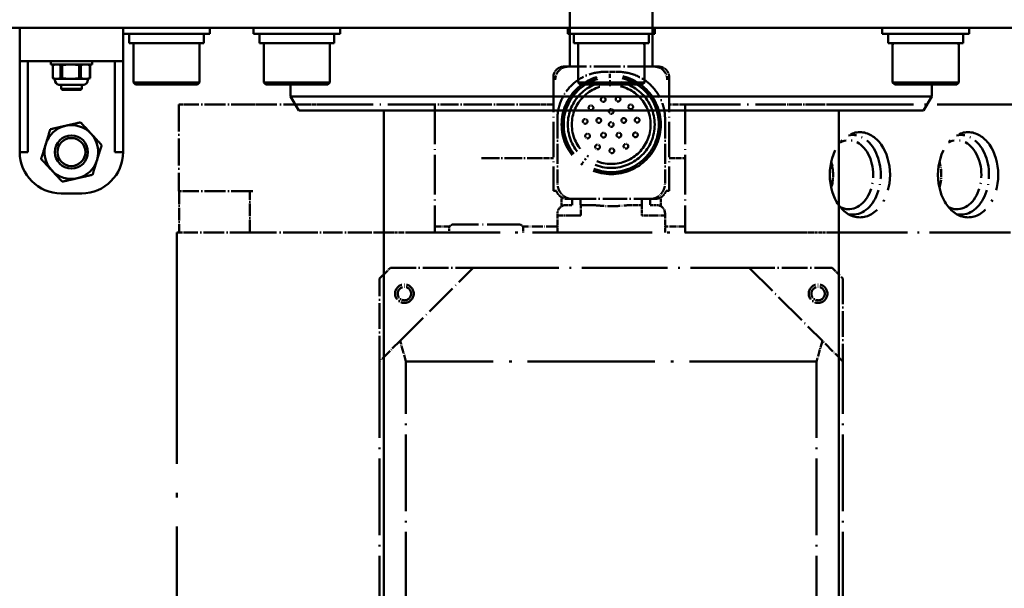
# Model space of a CAD drawing. Header units: millimetres. Extents: x 40 to 4804, y -323 to 2338.
# Tile 7 of 36: x 1017 to 1255, y 1074 to 1212. Entities that reach past the tile are written whole.
import ezdxf

# ---------------------------------------------------------------- set-up
doc = ezdxf.new("R2010")
doc.units = ezdxf.units.MM
doc.header["$LTSCALE"] = 8
doc.linetypes.add('LONG_DASH_DOTTED', pattern=[0.61, 0.48, -0.06, 0.01, -0.06])
for name, color, linetype, lineweight in [('Dimension (ISO)', 7, 'Continuous', 25), ('Overlay (ISO)', 7, 'LONG_DASH_DOTTED', 50), ('Visible (ISO)', 7, 'Continuous', 50)]:
    doc.layers.add(name, color=color, linetype=linetype, lineweight=lineweight)
doc.styles.add('Note Text (ISO)', font='tahoma.ttf')
doc.dimstyles.new('Default (ISO)', dxfattribs={"dimscale": 8, "dimtxt": 3.5, "dimasz": 2.5, "dimexe": 3.175, "dimexo": 0, "dimgap": 0.762, "dimtad": 1, "dimtoh": 1, "dimrnd": 1e-08, "dimzin": 0, "dimtxsty": 'Note Text (ISO)', "dimcen": 0.09, "dimdle": 10, "dimclrd": 256, "dimclre": 256, "dimclrt": 256, "dimazin": 0, "dimtfac": 1.001486, "dimtmove": 0, "dimatfit": 3, "dimfxl": 1, "dimtolj": 1, "dimtzin": 0, "dimlwd": -1, "dimlwe": -1, "dimarcsym": 0})

# ---------------------------------------------------------------- blocks, each defined once
blk = doc.blocks.new('*D46')
at = {"layer": 'Defpoints', "color": 0, "transparency": 16777216}
for p in [(1149.27, 1475.56), (849.62, 751.11), (929.62, 751.11)]:
    blk.add_point(p, dxfattribs=at)
at = {"layer": 'Dimension (ISO)', "transparency": 16777216}
for p, q in [((1149.27, 1475.56), (824.22, 1475.56)), ((849.62, 1455.56), (849.62, 771.11)), ((929.62, 751.11), (824.22, 751.11))]:
    blk.add_line(p, q, dxfattribs=at)
for points in [[(846.28, 1455.56), (852.95, 1455.56), (849.62, 1475.56)], [(846.28, 771.11), (852.95, 771.11), (849.62, 751.11)]]:
    blk.add_solid(points, dxfattribs=at)
at = {"layer": 'Dimension (ISO)', "transparency": 16777216, "insert": (814.94, 1055.71), "char_height": 28, "attachment_point": 1, "rotation": 90, "style": 'Note Text (ISO)'}
blk.add_mtext('\\A1;724', dxfattribs=at)

msp = doc.modelspace()

# ---------------------------------------------------------------- linework, layer by layer
at = {"layer": 'Overlay (ISO)', "ltscale": 4.096054}
for p, q in [((1149.618, 1200.558), (1149.618, 1251.331)), ((1169.618, 1200.558), (1169.618, 1251.331))]:
    msp.add_line(p, q, dxfattribs=at)
at = {"layer": 'Overlay (ISO)', "ltscale": 0.920326}
for p, q in [((1149.266, 1200.558), (1148.158, 1200.558)), ((1171.078, 1200.558), (1169.97, 1200.558))]:
    msp.add_line(p, q, dxfattribs=at)
at = {"layer": 'Overlay (ISO)', "ltscale": 1.670171}
msp.add_line((1169.97, 1200.558), (1149.266, 1200.558), dxfattribs=at)
at = {"layer": 'Overlay (ISO)', "ltscale": 2.215274}
for p, q in [((1145.618, 1198.018), (1145.618, 1170.558)), ((1173.618, 1198.018), (1173.618, 1170.558))]:
    msp.add_line(p, q, dxfattribs=at)
at = {"layer": 'Overlay (ISO)', "ltscale": 0.264806}
msp.add_line((1157.976, 1199.288), (1161.26, 1199.288), dxfattribs=at)
at = {"layer": 'Overlay (ISO)', "ltscale": 1.694104}
msp.add_line((1055.118, 1191.408), (1055.118, 1170.408), dxfattribs=at)
at = {"layer": 'Overlay (ISO)', "ltscale": 0.263913}
for p, q in [((1055.118, 1191.408), (1056.971, 1191.408)), ((1056.971, 1170.408), (1055.118, 1170.408))]:
    msp.add_line(p, q, dxfattribs=at)
at = {"layer": 'Overlay (ISO)', "ltscale": 1.321858}
for p, q in [((1072.799, 1191.408), (1056.971, 1191.408)), ((1072.799, 1170.408), (1056.971, 1170.408))]:
    msp.add_line(p, q, dxfattribs=at)
at = {"layer": 'Overlay (ISO)', "ltscale": 0.123106}
msp.add_line((1074.067, 1191.408), (1072.799, 1191.408), dxfattribs=at)
at = {"layer": 'Overlay (ISO)', "ltscale": 1.53513}
msp.add_line((1086.299, 1191.408), (1074.067, 1191.408), dxfattribs=at)
at = {"layer": 'Overlay (ISO)', "ltscale": 0.231264}
msp.add_line((1086.299, 1191.408), (1088.891, 1191.408), dxfattribs=at)
at = {"layer": 'Overlay (ISO)', "ltscale": 3.421868}
msp.add_line((1088.891, 1191.408), (1116.942, 1191.408), dxfattribs=at)
at = {"layer": 'Overlay (ISO)', "ltscale": 0.047487}
msp.add_line((1116.942, 1191.408), (1117.011, 1191.408), dxfattribs=at)
at = {"layer": 'Overlay (ISO)', "ltscale": 1.131456}
msp.add_line((1128.256, 1191.408), (1117.011, 1191.408), dxfattribs=at)
at = {"layer": 'Overlay (ISO)', "ltscale": 2.500868}
for p, q in [((1117.011, 1191.408), (1117.011, 1160.408)), ((1177.469, 1191.408), (1177.469, 1160.408))]:
    msp.add_line(p, q, dxfattribs=at)
at = {"layer": 'Overlay (ISO)', "ltscale": 1.129711}
for p, q in [((1141.764, 1191.408), (1128.256, 1191.408)), ((1128.256, 1178.408), (1141.764, 1178.408))]:
    msp.add_line(p, q, dxfattribs=at)
at = {"layer": 'Overlay (ISO)', "ltscale": 0.315586}
for p, q in [((1145.618, 1191.408), (1141.764, 1191.408)), ((1141.764, 1178.408), (1145.618, 1178.408))]:
    msp.add_line(p, q, dxfattribs=at)
at = {"layer": 'Overlay (ISO)', "ltscale": 0.326043}
for p, q in [((1177.469, 1191.408), (1173.618, 1191.408)), ((1173.618, 1178.408), (1177.469, 1178.408))]:
    msp.add_line(p, q, dxfattribs=at)
at = {"layer": 'Overlay (ISO)', "ltscale": 3.481943}
msp.add_line((1177.469, 1191.408), (1198.581, 1191.408), dxfattribs=at)
at = {"layer": 'Overlay (ISO)', "ltscale": 0.099088}
msp.add_line((1198.581, 1191.408), (1199.762, 1191.408), dxfattribs=at)
at = {"layer": 'Overlay (ISO)', "ltscale": 0.797341}
msp.add_line((1209.646, 1191.408), (1199.762, 1191.408), dxfattribs=at)
at = {"layer": 'Overlay (ISO)', "ltscale": 0.158308}
for p, q in [((1209.646, 1191.408), (1211.414, 1191.408)), ((1211.414, 1160.408), (1209.646, 1160.408))]:
    msp.add_line(p, q, dxfattribs=at)
at = {"layer": 'Overlay (ISO)', "ltscale": 5.473205}
msp.add_line((1259.386, 1191.408), (1211.414, 1191.408), dxfattribs=at)
at = {"layer": 'Overlay (ISO)', "ltscale": 1.265007}
for p, q in [((1146.618, 1188.049), (1146.618, 1172.368)), ((1172.618, 1188.049), (1172.618, 1172.368))]:
    msp.add_line(p, q, dxfattribs=at)
at = {"layer": 'Overlay (ISO)', "ltscale": 0.806664}
for p, q in [((1055.151, 1170.408), (1055.151, 1160.408)), ((1072.274, 1160.408), (1072.274, 1170.408))]:
    msp.add_line(p, q, dxfattribs=at)
at = {"layer": 'Overlay (ISO)', "ltscale": 0.012926}
msp.add_line((1072.953, 1170.408), (1072.799, 1170.408), dxfattribs=at)
at = {"layer": 'Overlay (ISO)', "ltscale": 0.686172}
for p, q in [((1145.618, 1170.558), (1145.972, 1170.558)), ((1173.264, 1170.558), (1173.618, 1170.558))]:
    msp.add_line(p, q, dxfattribs=at)
at = {"layer": 'Overlay (ISO)', "ltscale": 0.444675}
for p, q in [((1145.972, 1170.558), (1146.332, 1170.558)), ((1172.904, 1170.558), (1173.264, 1170.558))]:
    msp.add_line(p, q, dxfattribs=at)
at = {"layer": 'Overlay (ISO)'}
for p, q in [((1147.618, 1169.742), (1147.618, 1169.742)), ((1171.618, 1169.742), (1171.618, 1169.742))]:
    msp.add_line(p, q, dxfattribs=at)
at = {"layer": 'Overlay (ISO)', "ltscale": 0.174189}
for p, q in [((1147.618, 1166.79), (1147.618, 1168.95)), ((1171.618, 1166.79), (1171.618, 1168.95))]:
    msp.add_line(p, q, dxfattribs=at)
at = {"layer": 'Overlay (ISO)', "ltscale": 0.088685}
for p, q in [((1148.618, 1167.058), (1149.719, 1167.058)), ((1169.518, 1167.058), (1170.618, 1167.058))]:
    msp.add_line(p, q, dxfattribs=at)
at = {"layer": 'Overlay (ISO)', "ltscale": 0.506348}
for p, q in [((1149.077, 1168.558), (1150.113, 1168.558)), ((1169.123, 1168.558), (1170.159, 1168.558))]:
    msp.add_line(p, q, dxfattribs=at)
at = {"layer": 'Overlay (ISO)', "ltscale": 0.03664}
for p, q in [((1149.719, 1167.058), (1150.171, 1167.058)), ((1152.218, 1167.058), (1152.259, 1167.058)), ((1166.978, 1167.058), (1167.018, 1167.058)), ((1169.065, 1167.058), (1169.518, 1167.058))]:
    msp.add_line(p, q, dxfattribs=at)
at = {"layer": 'Overlay (ISO)', "ltscale": 1.533496}
msp.add_line((1150.113, 1168.558), (1169.123, 1168.558), dxfattribs=at)
at = {"layer": 'Overlay (ISO)', "ltscale": 0.120915}
for p, q in [((1150.171, 1167.058), (1150.171, 1168.558)), ((1152.218, 1168.558), (1152.218, 1167.058)), ((1167.018, 1167.058), (1167.018, 1168.558)), ((1169.065, 1168.558), (1169.065, 1167.058))]:
    msp.add_line(p, q, dxfattribs=at)
at = {"layer": 'Overlay (ISO)', "ltscale": 0.253352}
for p, q in [((1152.259, 1165.058), (1152.259, 1167.058)), ((1166.978, 1167.058), (1166.978, 1165.058))]:
    msp.add_line(p, q, dxfattribs=at)
at = {"layer": 'Overlay (ISO)', "ltscale": 0.206727}
for p, q in [((1154.822, 1167.058), (1152.259, 1167.058)), ((1166.978, 1167.058), (1164.414, 1167.058))]:
    msp.add_line(p, q, dxfattribs=at)
at = {"layer": 'Overlay (ISO)', "ltscale": 0.040238}
for p, q in [((1146.618, 1164.558), (1146.618, 1165.058)), ((1152.259, 1165.058), (1152.259, 1164.558)), ((1166.978, 1164.558), (1166.978, 1165.058)), ((1172.618, 1165.058), (1172.618, 1164.558))]:
    msp.add_line(p, q, dxfattribs=at)
at = {"layer": 'Overlay (ISO)', "ltscale": 0.380079}
for p, q in [((1146.618, 1164.558), (1149.618, 1164.558)), ((1169.618, 1164.558), (1172.618, 1164.558))]:
    msp.add_line(p, q, dxfattribs=at)
at = {"layer": 'Overlay (ISO)', "ltscale": 0.334707}
for p, q in [((1146.618, 1160.408), (1146.618, 1164.558)), ((1172.618, 1160.408), (1172.618, 1164.558))]:
    msp.add_line(p, q, dxfattribs=at)
at = {"layer": 'Overlay (ISO)', "ltscale": 0.212926}
for p, q in [((1152.259, 1164.558), (1149.618, 1164.558)), ((1169.618, 1164.558), (1166.978, 1164.558))]:
    msp.add_line(p, q, dxfattribs=at)
at = {"layer": 'Overlay (ISO)', "ltscale": 0.38717}
msp.add_line((1120.57, 1161.908), (1117.011, 1161.908), dxfattribs=at)
at = {"layer": 'Overlay (ISO)', "ltscale": 2.014846}
msp.add_line((1137.336, 1162.408), (1121.436, 1162.408), dxfattribs=at)
at = {"layer": 'Overlay (ISO)', "ltscale": 0.708488}
msp.add_line((1146.618, 1161.908), (1138.202, 1161.908), dxfattribs=at)
at = {"layer": 'Overlay (ISO)', "ltscale": 0.404582}
msp.add_line((1177.469, 1161.908), (1172.618, 1161.908), dxfattribs=at)
at = {"layer": 'Overlay (ISO)', "ltscale": 0.316715}
msp.add_line((1054.618, 1160.408), (1056.842, 1160.408), dxfattribs=at)
at = {"layer": 'Overlay (ISO)', "ltscale": 14.561989}
msp.add_line((1054.618, 1160.408), (1054.618, 979.908), dxfattribs=at)
at = {"layer": 'Overlay (ISO)', "ltscale": 1.296421}
msp.add_line((1072.365, 1160.408), (1056.842, 1160.408), dxfattribs=at)
at = {"layer": 'Overlay (ISO)', "ltscale": 0.147747}
for p, q in [((1073.886, 1160.408), (1072.365, 1160.408)), ((1101.728, 1160.408), (1100.63, 1160.408))]:
    msp.add_line(p, q, dxfattribs=at)
at = {"layer": 'Overlay (ISO)', "ltscale": 1.555083}
msp.add_line((1086.277, 1160.408), (1073.886, 1160.408), dxfattribs=at)
at = {"layer": 'Overlay (ISO)', "ltscale": 0.21111}
msp.add_line((1086.277, 1160.408), (1088.202, 1160.408), dxfattribs=at)
at = {"layer": 'Overlay (ISO)', "ltscale": 1.223926}
msp.add_line((1100.63, 1160.408), (1088.202, 1160.408), dxfattribs=at)
at = {"layer": 'Overlay (ISO)', "ltscale": 1.065357}
msp.add_line((1106.245, 1160.408), (1101.728, 1160.408), dxfattribs=at)
at = {"layer": 'Overlay (ISO)', "ltscale": 0.168868}
msp.add_line((1106.245, 1160.408), (1107.564, 1160.408), dxfattribs=at)
at = {"layer": 'Overlay (ISO)', "ltscale": 0.359251}
msp.add_line((1111.422, 1160.408), (1107.564, 1160.408), dxfattribs=at)
at = {"layer": 'Overlay (ISO)', "ltscale": 0.126626}
for p, q in [((1111.422, 1160.408), (1112.922, 1160.408)), ((1206.314, 1160.408), (1207.814, 1160.408))]:
    msp.add_line(p, q, dxfattribs=at)
at = {"layer": 'Overlay (ISO)', "ltscale": 7.534454}
msp.add_line((1206.314, 1160.408), (1112.922, 1160.408), dxfattribs=at)
at = {"layer": 'Overlay (ISO)', "ltscale": 0.080576}
for p, q in [((1120.436, 1160.408), (1120.436, 1161.408)), ((1138.336, 1160.408), (1138.336, 1161.408))]:
    msp.add_line(p, q, dxfattribs=at)
at = {"layer": 'Overlay (ISO)', "ltscale": 0.015725}
msp.add_line((1207.984, 1160.408), (1207.814, 1160.408), dxfattribs=at)
at = {"layer": 'Overlay (ISO)', "ltscale": 0.133979}
msp.add_line((1207.984, 1160.408), (1209.646, 1160.408), dxfattribs=at)
at = {"layer": 'Overlay (ISO)', "ltscale": 5.098371}
msp.add_line((1256.1, 1160.408), (1211.414, 1160.408), dxfattribs=at)
at = {"layer": 'Overlay (ISO)', "ltscale": 0.296543}
for p, q in [((1103.618, 1149.308), (1106.218, 1151.908)), ((1213.018, 1151.908), (1215.618, 1149.308))]:
    msp.add_line(p, q, dxfattribs=at)
at = {"layer": 'Overlay (ISO)', "ltscale": 1.61564}
for p, q in [((1106.218, 1151.908), (1126.245, 1151.908)), ((1192.991, 1151.908), (1213.018, 1151.908)), ((1103.618, 1129.281), (1103.618, 1149.308)), ((1215.618, 1149.308), (1215.618, 1129.281))]:
    msp.add_line(p, q, dxfattribs=at)
at = {"layer": 'Overlay (ISO)', "ltscale": 2.05512}
for p, q in [((1108.577, 1134.239), (1126.245, 1151.908)), ((1192.991, 1151.908), (1210.66, 1134.239))]:
    msp.add_line(p, q, dxfattribs=at)
at = {"layer": 'Overlay (ISO)', "ltscale": 5.384659}
msp.add_line((1126.245, 1151.908), (1192.991, 1151.908), dxfattribs=at)
at = {"layer": 'Overlay (ISO)', "ltscale": 0.692777}
for p, q in [((1108.577, 1134.239), (1103.618, 1129.281)), ((1215.618, 1129.281), (1210.66, 1134.239))]:
    msp.add_line(p, q, dxfattribs=at)
at = {"layer": 'Overlay (ISO)', "ltscale": 0.430286}
for p, q in [((1109.968, 1129.281), (1108.577, 1134.239)), ((1210.66, 1134.239), (1209.268, 1129.281))]:
    msp.add_line(p, q, dxfattribs=at)
at = {"layer": 'Overlay (ISO)', "ltscale": 4.819924}
for p, q in [((1103.618, 1129.281), (1103.618, 1069.535)), ((1109.968, 1069.535), (1109.968, 1129.281)), ((1209.268, 1129.281), (1209.268, 1069.535)), ((1215.618, 1069.535), (1215.618, 1129.281))]:
    msp.add_line(p, q, dxfattribs=at)
at = {"layer": 'Overlay (ISO)', "ltscale": 8.011065}
msp.add_line((1209.268, 1129.281), (1109.968, 1129.281), dxfattribs=at)
at = {"layer": 'Overlay (ISO)', "ltscale": 6.082757}
msp.add_circle((1159.618, 1186.558), 12, dxfattribs=at)
at = {"layer": 'Overlay (ISO)', "ltscale": 5.829304}
msp.add_circle((1159.618, 1186.558), 11.5, dxfattribs=at)
at = {"layer": 'Overlay (ISO)', "ltscale": 5.3224}
msp.add_circle((1159.618, 1186.558), 10.5, dxfattribs=at)
at = {"layer": 'Overlay (ISO)', "ltscale": 4.828167}
msp.add_circle((1159.618, 1186.558), 9.525, dxfattribs=at)
at = {"layer": 'Overlay (ISO)', "ltscale": 0.289596}
for centre, radius in [((1157.685, 1192.606), 0.571), ((1161.262, 1192.692), 0.572), ((1154.721, 1190.601), 0.571), ((1159.618, 1189.733), 0.572), ((1164.317, 1190.829), 0.571), ((1153.313, 1187.312), 0.572), ((1156.598, 1187.539), 0.571), ((1162.638, 1187.539), 0.571), ((1165.88, 1187.611), 0.571), ((1159.618, 1186.558), 0.572), ((1153.906, 1183.783), 0.571), ((1157.752, 1183.989), 0.571), ((1161.484, 1183.989), 0.571), ((1165.455, 1184.058), 0.572), ((1156.313, 1181.136), 0.571), ((1159.769, 1180.21), 0.571), ((1163.177, 1181.299), 0.571)]:
    msp.add_circle(centre, radius, dxfattribs=at)
at = {"layer": 'Overlay (ISO)', "ltscale": 1.140436}
for centre in [(1109.618, 1145.658), (1209.618, 1145.658)]:
    msp.add_circle(centre, 2.25, dxfattribs=at)
at = {"layer": 'Overlay (ISO)', "ltscale": 0.821593}
for centre in [(1109.618, 1145.658), (1209.618, 1145.658)]:
    msp.add_circle(centre, 1.621, dxfattribs=at)
at = {"layer": 'Overlay (ISO)', "ltscale": 0.253352}
for centre, start, end in [((1148.618, 1165.058), 90, 180), ((1170.618, 1165.058), 0, 90)]:
    msp.add_arc(centre, 2, start, end, dxfattribs=at)
at = {"layer": 'Overlay (ISO)', "ltscale": 0.126626}
for centre, start, end in [((1121.436, 1161.408), 90, 180), ((1137.336, 1161.408), 0, 90)]:
    msp.add_arc(centre, 1, start, end, dxfattribs=at)
at = {"layer": 'Overlay (ISO)', "ltscale": 0.000731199}
for centre, major_axis, ratio, start_param, end_param in [((1149.721, 1199.102), (2.175, -0.503), 0.6279428, 1.9233895, 1.9281818), ((1169.546, 1199.207), (2.098, 0.434), 0.6097406, 1.2389207, 1.2438955)]:
    msp.add_ellipse(centre, major_axis=major_axis, ratio=ratio, start_param=start_param, end_param=end_param, dxfattribs=at)
at = {"layer": 'Overlay (ISO)', "ltscale": 5.221018}
for centre in [(1219.722, 1174.408), (1245.885, 1174.408)]:
    msp.add_ellipse(centre, major_axis=(0, -10.3), ratio=0.7071068, dxfattribs=at)
at = {"layer": 'Overlay (ISO)', "ltscale": 2.59484}
for centre in [(1217.038, 1174.408), (1243.201, 1174.408)]:
    msp.add_ellipse(centre, major_axis=(0, -8.334), ratio=0.7071068, start_param=5.9243349, end_param=9.7836284, dxfattribs=at)
at = {"layer": 'Overlay (ISO)', "ltscale": 2.670659}
for centre in [(1217.954, 1174.408), (1244.117, 1174.408)]:
    msp.add_ellipse(centre, major_axis=(0, -9.63), ratio=0.7071068, start_param=6.135178, end_param=9.5727852, dxfattribs=at)
at = {"layer": 'Overlay (ISO)', "ltscale": 0.526505}
for centre in [(1207.348, 1174.408), (1233.511, 1174.408)]:
    msp.add_ellipse(centre, major_axis=(0, 8.334), ratio=0.7071068, start_param=4.3207956, end_param=5.1039824, dxfattribs=at)
at = {"layer": 'Overlay (ISO)', "ltscale": 0.32184}
for points, knots in [([(1145.618, 1198.018), (1145.618, 1198.29), (1145.662, 1198.561), (1145.767, 1198.878), (1145.789, 1198.937), (1145.902, 1199.209), (1146.019, 1199.409), (1146.229, 1199.674), (1146.301, 1199.754), (1146.586, 1200.032), (1146.826, 1200.2), (1147.121, 1200.338), (1147.154, 1200.352), (1147.488, 1200.49), (1147.814, 1200.556), (1148.147, 1200.558), (1148.153, 1200.558), (1148.158, 1200.558)], [-0.39862856, -0.39862856, -0.39862856, -0.39862856, -0.31691416, -0.31691416, -0.29803132, -0.29803132, -0.2285778, -0.2285778, -0.19620107, -0.19620107, -0.10891025, -0.10891025, -0.09827955, -0.09827955, 0, 0, 0.00167004, 0.00167004, 0.00167004, 0.00167004]), ([(1171.078, 1200.558), (1171.083, 1200.558), (1171.089, 1200.558), (1171.422, 1200.556), (1171.748, 1200.49), (1172.082, 1200.352), (1172.115, 1200.338), (1172.41, 1200.2), (1172.65, 1200.032), (1172.935, 1199.754), (1173.007, 1199.674), (1173.217, 1199.409), (1173.334, 1199.209), (1173.447, 1198.937), (1173.469, 1198.878), (1173.574, 1198.561), (1173.618, 1198.29), (1173.618, 1198.018)], [-0.40029373, -0.40029373, -0.40029373, -0.40029373, -0.39862371, -0.39862371, -0.30034535, -0.30034535, -0.28971479, -0.28971479, -0.20242503, -0.20242503, -0.17004869, -0.17004869, -0.10059602, -0.10059602, -0.08171341, -0.08171341, 0, 0, 0, 0])]:
    msp.add_open_spline(points, degree=3, knots=knots, dxfattribs=at)
at = {"layer": 'Overlay (ISO)', "ltscale": 0.402222}
for points, knots in [([(1149.256, 1200.558), (1148.864, 1200.557), (1148.438, 1200.48), (1147.571, 1200.114), (1147.233, 1199.839), (1146.634, 1199.242), (1146.441, 1198.864), (1146.218, 1198.333), (1146.173, 1198.127), (1146.126, 1197.887), (1146.111, 1197.784), (1146.096, 1197.631), (1146.092, 1197.581), (1146.088, 1197.506), (1146.087, 1197.481), (1146.086, 1197.444), (1146.086, 1197.432), (1146.085, 1197.414), (1146.085, 1197.408), (1146.085, 1197.398), (1146.085, 1197.395), (1146.085, 1197.391), (1146.085, 1197.389), (1146.085, 1197.387), (1146.085, 1197.386), (1146.085, 1197.384), (1146.085, 1197.384), (1146.085, 1197.383), (1146.085, 1197.383), (1146.085, 1197.383), (1146.085, 1197.383), (1146.085, 1197.383), (1146.085, 1197.383), (1146.085, 1197.383), (1146.085, 1197.383), (1146.085, 1197.383), (1146.085, 1197.383), (1146.085, 1197.383), (1146.085, 1197.383), (1146.085, 1197.383), (1146.085, 1197.383), (1146.085, 1197.383)], [-0.024255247, -0.024255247, -0.024255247, -0.024255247, -0.021639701, -0.021639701, -0.018683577, -0.018683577, -0.013497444, -0.013497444, -0.008031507, -0.008031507, -0.004003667, -0.004003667, -0.002025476, -0.002025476, -0.001043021, -0.001043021, -0.000553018, -0.000553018, -0.000308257, -0.000308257, -0.000185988, -0.000185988, -0.000125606, -0.000125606, -0.000095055, -0.000095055, -0.000038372, -0.000038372, -0.000028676, -0.000028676, -0.000022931, -0.000022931, -0.000018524, -0.000018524, -0.00001467, -0.00001467, -0.000010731, -0.000010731, -0.000006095, -0.000006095, 0, 0, 0, 0]), ([(1169.98, 1200.558), (1170.373, 1200.557), (1170.799, 1200.48), (1171.659, 1200.116), (1171.997, 1199.845), (1172.603, 1199.24), (1172.796, 1198.862), (1173.018, 1198.332), (1173.063, 1198.126), (1173.11, 1197.886), (1173.125, 1197.783), (1173.14, 1197.631), (1173.144, 1197.581), (1173.148, 1197.506), (1173.149, 1197.481), (1173.15, 1197.444), (1173.15, 1197.432), (1173.151, 1197.414), (1173.151, 1197.408), (1173.151, 1197.398), (1173.151, 1197.395), (1173.151, 1197.391), (1173.151, 1197.389), (1173.151, 1197.387), (1173.151, 1197.386), (1173.151, 1197.384), (1173.151, 1197.384), (1173.151, 1197.383), (1173.151, 1197.383), (1173.151, 1197.383), (1173.151, 1197.383), (1173.151, 1197.383), (1173.151, 1197.383), (1173.151, 1197.383), (1173.151, 1197.383), (1173.151, 1197.383), (1173.151, 1197.383), (1173.151, 1197.383), (1173.151, 1197.383), (1173.151, 1197.383), (1173.151, 1197.383), (1173.151, 1197.383)], [0, 0, 0, 0, 0.1179468, 0.1179468, 0.2488128, 0.2488128, 0.4708908, 0.4708908, 0.7049713, 0.7049713, 0.8766143, 0.8766143, 0.9609155, 0.9609155, 1.0027835, 1.0027835, 1.0236654, 1.0236654, 1.0340961, 1.0340961, 1.0393068, 1.0393068, 1.04188, 1.04188, 1.0431819, 1.0431819, 1.0455912, 1.0455912, 1.046005, 1.046005, 1.0462456, 1.0462456, 1.046417, 1.046417, 1.0465573, 1.0465573, 1.0467009, 1.0467009, 1.0468687, 1.0468687, 1.0470865, 1.0470865, 1.0470865, 1.0470865])]:
    msp.add_open_spline(points, degree=3, knots=knots, dxfattribs=at)
at = {"layer": 'Overlay (ISO)', "ltscale": 1.429797}
for points, knots in [([(1146.618, 1188.049), (1146.618, 1188.758), (1146.687, 1189.467), (1146.977, 1190.919), (1147.212, 1191.66), (1148.027, 1193.566), (1148.803, 1194.834), (1150.787, 1196.781), (1152.01, 1197.759), (1155.113, 1199.029), (1156.603, 1199.288), (1157.976, 1199.288)], [0, 0, 0, 0, 0.2127725, 0.2127725, 0.4438396, 0.4438396, 0.8398413, 0.8398413, 1.1069305, 1.1069305, 1.3356321, 1.3356321, 1.3356321, 1.3356321]), ([(1161.26, 1199.288), (1162.632, 1199.288), (1164.122, 1199.029), (1167.224, 1197.76), (1168.447, 1196.782), (1170.432, 1194.836), (1171.208, 1193.568), (1172.023, 1191.662), (1172.259, 1190.92), (1172.549, 1189.467), (1172.618, 1188.759), (1172.618, 1188.049)], [0, 0, 0, 0, 0.4117097, 0.4117097, 0.8927275, 0.8927275, 1.6056891, 1.6056891, 2.0217556, 2.0217556, 2.4048816, 2.4048816, 2.4048816, 2.4048816])]:
    msp.add_open_spline(points, degree=3, knots=knots, dxfattribs=at)
at = {"layer": 'Overlay (ISO)', "ltscale": 0.458367}
msp.add_open_spline([(1212.7, 1171.673), (1212.848, 1172.008), (1212.968, 1172.376), (1213.18, 1173.304), (1213.236, 1173.879), (1213.236, 1174.408), (1213.236, 1174.951), (1213.177, 1175.54), (1212.959, 1176.466), (1212.843, 1176.819), (1212.7, 1177.143)], degree=3, knots=[-0.26858922, -0.26858922, -0.26858922, -0.26858922, -0.15872904, -0.15872904, 0, 0, 0, 0.16291544, 0.16291544, 0.26873917, 0.26873917, 0.26873917, 0.26873917], dxfattribs=at)
at = {"layer": 'Overlay (ISO)', "ltscale": 0.571319}
for points, knots in [([(1150.113, 1168.558), (1150.111, 1168.558), (1150.108, 1168.558), (1150.106, 1168.558), (1149.798, 1168.559), (1149.484, 1168.61), (1149.175, 1168.71), (1149.139, 1168.722), (1149.103, 1168.734), (1149.067, 1168.748), (1148.774, 1168.854), (1148.484, 1169.006), (1148.21, 1169.205), (1148.139, 1169.256), (1148.069, 1169.311), (1148.001, 1169.368), (1147.735, 1169.592), (1147.487, 1169.867), (1147.273, 1170.189), (1147.155, 1170.366), (1147.048, 1170.558), (1146.956, 1170.763), (1146.887, 1170.92), (1146.827, 1171.084), (1146.777, 1171.256), (1146.674, 1171.61), (1146.618, 1171.984), (1146.618, 1172.368)], [-0.00113256, -0.00113256, -0.00113256, -0.00113256, 0, 0, 0, 0.14187779, 0.14187779, 0.14187779, 0.15845675, 0.15845675, 0.15845675, 0.29356865, 0.29356865, 0.29356865, 0.32834051, 0.32834051, 0.32834051, 0.46329412, 0.46329412, 0.46329412, 0.53741965, 0.53741965, 0.53741965, 0.59376157, 0.59376157, 0.59376157, 0.70984506, 0.70984506, 0.70984506, 0.70984506]), ([(1169.123, 1168.558), (1169.125, 1168.558), (1169.128, 1168.558), (1169.13, 1168.558), (1169.438, 1168.559), (1169.752, 1168.61), (1170.061, 1168.71), (1170.097, 1168.722), (1170.133, 1168.734), (1170.169, 1168.748), (1170.462, 1168.854), (1170.752, 1169.006), (1171.026, 1169.205), (1171.097, 1169.256), (1171.167, 1169.311), (1171.235, 1169.368), (1171.501, 1169.592), (1171.749, 1169.867), (1171.963, 1170.189), (1172.081, 1170.366), (1172.188, 1170.558), (1172.28, 1170.763), (1172.349, 1170.92), (1172.409, 1171.084), (1172.459, 1171.256), (1172.562, 1171.61), (1172.618, 1171.984), (1172.618, 1172.368)], [-0.70509698, -0.70509698, -0.70509698, -0.70509698, -0.70397378, -0.70397378, -0.70397378, -0.56326949, -0.56326949, -0.56326949, -0.54682766, -0.54682766, -0.54682766, -0.4128333, -0.4128333, -0.4128333, -0.37834905, -0.37834905, -0.37834905, -0.24451166, -0.24451166, -0.24451166, -0.17099924, -0.17099924, -0.17099924, -0.11512334, -0.11512334, -0.11512334, 0, 0, 0, 0])]:
    msp.add_open_spline(points, degree=3, knots=knots, dxfattribs=at)
at = {"layer": 'Overlay (ISO)', "ltscale": 0.293086}
for points, knots in [([(1146.332, 1170.558), (1146.395, 1170.358), (1146.509, 1170.071), (1146.879, 1169.554), (1147.088, 1169.317), (1147.629, 1168.924), (1147.915, 1168.781), (1148.493, 1168.602), (1148.786, 1168.558), (1149.077, 1168.558)], [-0.44933292, -0.44933292, -0.44933292, -0.44933292, -0.28810759, -0.28810759, -0.18085918, -0.18085918, -0.087123, -0.087123, 0, 0, 0, 0]), ([(1170.159, 1168.558), (1170.45, 1168.558), (1170.743, 1168.602), (1171.322, 1168.782), (1171.608, 1168.925), (1172.15, 1169.318), (1172.358, 1169.555), (1172.727, 1170.071), (1172.841, 1170.358), (1172.904, 1170.558)], [-0.17535589, -0.17535589, -0.17535589, -0.17535589, -0.14133214, -0.14133214, -0.10472882, -0.10472882, -0.06290249, -0.06290249, -0.00000092, -0.00000092, -0.00000092, -0.00000092])]:
    msp.add_open_spline(points, degree=3, knots=knots, dxfattribs=at)
at = {"layer": 'Overlay (ISO)', "ltscale": 0.797377}
msp.add_open_spline([(1154.822, 1167.058), (1155.238, 1167.058), (1155.671, 1167.033), (1156.686, 1166.957), (1157.276, 1166.9), (1158.456, 1166.816), (1159.046, 1166.79), (1159.618, 1166.79), (1160.19, 1166.79), (1160.78, 1166.816), (1161.96, 1166.9), (1162.55, 1166.957), (1163.565, 1167.033), (1163.998, 1167.058), (1164.414, 1167.058)], degree=3, knots=[-0.47544566, -0.47544566, -0.47544566, -0.47544566, -0.34294686, -0.34294686, -0.17147343, -0.17147343, 0, 0, 0, 0.17147343, 0.17147343, 0.34294686, 0.34294686, 0.47544566, 0.47544566, 0.47544566, 0.47544566], dxfattribs=at)
at = {"layer": 'Visible (ISO)'}
for p, q in [((987.718, 1209.908), (1124.218, 1209.908)), ((1016.618, 1209.908), (1016.618, 1201.908)), ((1041.618, 1201.908), (1041.618, 1209.908)), ((1062.618, 1209.908), (1062.618, 1208.458)), ((1073.104, 1209.908), (1073.104, 1208.458)), ((1094.104, 1209.908), (1094.104, 1208.458)), ((1195.018, 1209.908), (1124.218, 1209.908)), ((1149.118, 1209.908), (1149.118, 1208.458)), ((1170.118, 1209.908), (1170.118, 1208.458)), ((1195.018, 1209.908), (1331.518, 1209.908)), ((1225.132, 1209.908), (1225.132, 1208.458)), ((1246.132, 1209.908), (1246.132, 1208.458)), ((1062.618, 1208.458), (1041.618, 1208.458)), ((1043.068, 1208.458), (1043.068, 1206.258)), ((1061.168, 1208.458), (1061.168, 1206.258)), ((1094.104, 1208.458), (1073.104, 1208.458)), ((1074.554, 1208.458), (1074.554, 1206.258)), ((1092.654, 1208.458), (1092.654, 1206.258)), ((1170.118, 1208.458), (1149.118, 1208.458)), ((1150.568, 1208.458), (1150.568, 1206.258)), ((1168.668, 1208.458), (1168.668, 1206.258)), ((1246.132, 1208.458), (1225.132, 1208.458)), ((1226.599, 1208.458), (1226.599, 1206.258)), ((1244.682, 1208.458), (1244.682, 1206.258)), ((1061.168, 1206.258), (1043.068, 1206.258)), ((1044.118, 1205.758), (1044.118, 1196.758)), ((1060.118, 1205.758), (1060.118, 1196.758)), ((1092.654, 1206.258), (1074.554, 1206.258)), ((1075.604, 1205.758), (1075.604, 1196.758)), ((1091.604, 1205.758), (1091.604, 1196.758)), ((1168.668, 1206.258), (1150.568, 1206.258)), ((1151.618, 1205.758), (1151.618, 1196.758)), ((1167.618, 1205.758), (1167.618, 1196.758)), ((1244.682, 1206.258), (1226.599, 1206.258)), ((1227.632, 1205.758), (1227.632, 1196.758)), ((1243.632, 1205.758), (1243.632, 1196.758)), ((1016.618, 1179.908), (1016.618, 1201.908)), ((1026.618, 1201.908), (1016.618, 1201.908)), ((1018.618, 1201.908), (1018.618, 1179.908)), ((1024.118, 1201.108), (1024.118, 1201.908)), ((1024.118, 1201.108), (1034.118, 1201.108)), ((1025.243, 1201.108), (1024.618, 1200.941)), ((1024.618, 1197.742), (1024.618, 1200.941)), ((1024.618, 1200.941), (1024.618, 1200.941)), ((1024.618, 1200.941), (1024.618, 1197.742)), ((1026.521, 1200.941), (1026.521, 1197.742)), ((1026.521, 1200.941), (1026.883, 1200.941)), ((1026.618, 1201.908), (1031.618, 1201.908)), ((1026.883, 1197.742), (1026.883, 1200.941)), ((1031.003, 1200.941), (1031.003, 1197.742)), ((1031.003, 1200.941), (1031.383, 1200.941)), ((1031.383, 1197.742), (1031.383, 1200.941)), ((1041.618, 1201.908), (1031.618, 1201.908)), ((1032.993, 1201.108), (1033.618, 1200.941)), ((1033.599, 1200.941), (1033.599, 1197.742)), ((1033.599, 1200.941), (1033.618, 1200.941)), ((1033.618, 1200.941), (1033.618, 1197.742)), ((1034.118, 1201.108), (1034.118, 1201.908)), ((1039.618, 1179.908), (1039.618, 1201.908)), ((1041.618, 1201.908), (1041.618, 1179.908)), ((1025.118, 1197.608), (1024.618, 1197.742)), ((1025.118, 1197.608), (1025.57, 1197.608)), ((1025.118, 1197.608), (1025.118, 1197.358)), ((1025.57, 1197.608), (1028.943, 1197.608)), ((1026.883, 1197.742), (1026.521, 1197.742)), ((1028.943, 1197.608), (1032.491, 1197.608)), ((1031.383, 1197.742), (1031.003, 1197.742)), ((1032.491, 1197.608), (1033.118, 1197.608)), ((1033.118, 1197.608), (1033.618, 1197.742)), ((1033.118, 1197.608), (1033.118, 1197.358)), ((1033.618, 1197.742), (1033.599, 1197.742)), ((1032.118, 1196.133), (1026.118, 1196.133)), ((1026.618, 1196.133), (1026.618, 1195.158)), ((1026.618, 1195.158), (1031.618, 1195.158)), ((1026.868, 1194.908), (1026.618, 1195.158)), ((1031.368, 1194.908), (1026.868, 1194.908)), ((1031.368, 1194.908), (1031.618, 1195.158)), ((1031.618, 1196.133), (1031.618, 1195.158)), ((1044.118, 1196.758), (1060.118, 1196.758)), ((1044.618, 1196.258), (1044.118, 1196.758)), ((1059.618, 1196.258), (1044.618, 1196.258)), ((1059.618, 1196.258), (1060.118, 1196.758)), ((1075.604, 1196.758), (1091.604, 1196.758)), ((1076.104, 1196.258), (1075.604, 1196.758)), ((1091.104, 1196.258), (1076.104, 1196.258)), ((1082.118, 1196.258), (1082.118, 1193.372)), ((1091.104, 1196.258), (1091.604, 1196.758)), ((1151.618, 1196.758), (1167.618, 1196.758)), ((1152.118, 1196.258), (1151.618, 1196.758)), ((1167.118, 1196.258), (1152.118, 1196.258)), ((1167.118, 1196.258), (1167.618, 1196.758)), ((1227.632, 1196.758), (1243.632, 1196.758)), ((1228.132, 1196.258), (1227.632, 1196.758)), ((1243.132, 1196.258), (1228.132, 1196.258)), ((1237.118, 1196.258), (1237.118, 1193.372)), ((1243.132, 1196.258), (1243.632, 1196.758)), ((1082.118, 1193.372), (1237.118, 1193.372)), ((1084.118, 1189.908), (1082.118, 1193.372)), ((1235.118, 1189.908), (1237.118, 1193.372)), ((1235.118, 1189.908), (1084.118, 1189.908)), ((1104.618, 912.458), (1104.618, 1189.908)), ((1214.618, 912.458), (1214.618, 1189.908)), ((1018.618, 1179.908), (1016.618, 1179.908)), ((1041.618, 1179.908), (1039.618, 1179.908)), ((1031.618, 1169.908), (1026.618, 1169.908))]:
    msp.add_line(p, q, dxfattribs=at)
for radius in [4, 3.386]:
    msp.add_circle((1029.118, 1179.908), radius, dxfattribs=at)
for centre, radius, start, end in [((1044.618, 1205.758), 0.5, 90, 180), ((1059.618, 1205.758), 0.5, 0, 90), ((1076.104, 1205.758), 0.5, 90, 180), ((1091.104, 1205.758), 0.5, 0, 90), ((1152.118, 1205.758), 0.5, 90, 180), ((1167.118, 1205.758), 0.5, 0, 90), ((1228.132, 1205.758), 0.5, 90, 180), ((1243.132, 1205.758), 0.5, 0, 90), ((1026.368, 1197.358), 1.25, 180, 258.46304), ((1031.868, 1197.358), 1.25, 281.53696, 0), ((1029.118, 1179.908), 6.5, 102.83043, 162.83043), ((1029.118, 1179.908), 6.5, 42.83043, 102.83043), ((1029.118, 1179.908), 6.5, 342.83043, 42.83043), ((1029.118, 1179.908), 6.5, 162.83043, 222.83043), ((1026.618, 1179.908), 10, 180, 270), ((1031.618, 1179.908), 10, 270, 0), ((1029.118, 1179.908), 6.5, 282.83043, 342.83043), ((1029.118, 1179.908), 6.5, 222.83043, 282.83043)]:
    msp.add_arc(centre, radius, start, end, dxfattribs=at)
for points, weights in [([(1026.521, 1200.941), (1025.57, 1201.194), (1024.618, 1200.941)], [1, 1.125, 1]), ([(1031.003, 1200.941), (1028.943, 1201.194), (1026.883, 1200.941)], [1, 1.125, 1]), ([(1033.599, 1200.941), (1032.491, 1201.194), (1031.383, 1200.941)], [1, 1.125, 1]), ([(1024.618, 1197.742), (1025.122, 1197.608), (1025.57, 1197.608)], [1, 1.0307764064, 1]), ([(1025.57, 1197.608), (1026.018, 1197.608), (1026.521, 1197.742)], [1, 1.0307764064, 1]), ([(1026.883, 1197.742), (1027.974, 1197.608), (1028.943, 1197.608)], [1, 1.0307764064, 1]), ([(1028.943, 1197.608), (1029.912, 1197.608), (1031.003, 1197.742)], [1, 1.0307764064, 1]), ([(1031.383, 1197.742), (1031.97, 1197.608), (1032.491, 1197.608)], [1, 1.0307764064, 1]), ([(1032.491, 1197.608), (1033.013, 1197.608), (1033.599, 1197.742)], [1, 1.0307764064, 1]), ([(1024.016, 1185.412), (1023.422, 1183.491), (1022.908, 1181.827)], [1.01001874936, 1.04314139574, 1]), ([(1027.675, 1186.246), (1025.976, 1185.859), (1024.016, 1185.412)], [1, 1.04314139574, 1.01001874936]), ([(1031.334, 1187.079), (1029.373, 1186.632), (1027.675, 1186.246)], [1.01001874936, 1.04314139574, 1]), ([(1033.885, 1184.327), (1032.701, 1185.604), (1031.334, 1187.079)], [1, 1.04314139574, 1.01001874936]), ([(1036.436, 1181.575), (1035.069, 1183.05), (1033.885, 1184.327)], [1.01001874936, 1.04314139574, 1]), ([(1022.908, 1181.827), (1022.394, 1180.163), (1021.8, 1178.241)], [1, 1.04314139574, 1.01001874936]), ([(1035.328, 1177.989), (1035.842, 1179.653), (1036.436, 1181.575)], [1, 1.04314139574, 1.01001874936]), ([(1021.8, 1178.241), (1023.167, 1176.766), (1024.351, 1175.489)], [1.01001874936, 1.04314139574, 1]), ([(1034.221, 1174.404), (1034.814, 1176.325), (1035.328, 1177.989)], [1.01001874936, 1.04314139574, 1]), ([(1024.351, 1175.489), (1025.535, 1174.212), (1026.902, 1172.737)], [1, 1.04314139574, 1.01001874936]), ([(1026.902, 1172.737), (1028.863, 1173.184), (1030.561, 1173.57)], [1.01001874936, 1.04314139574, 1]), ([(1030.561, 1173.57), (1032.26, 1173.957), (1034.221, 1174.404)], [1, 1.04314139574, 1.01001874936])]:
    msp.add_rational_spline(points, weights, degree=2, dxfattribs=at)

# ---------------------------------------------------------------- dimensions: what is measured, and where the dimension line sits
at = {"layer": 'Dimension (ISO)'}
dim = msp.add_linear_dim(base=(849.618, 751.108), p1=(1149.266, 1475.558), p2=(929.618, 751.108), angle=90, dimstyle='Default (ISO)', override={"dimgap": 0.762, "dimtoh": 0, "dimdec": 0, "dimtol": 0, "dimlim": 0, "dimtp": 0, "dimtm": 0, "dimtdec": 2, "dimtofl": 0, "dimatfit": 1}, dxfattribs=at)
dim.commit()
dim.dimension.update_dxf_attribs({"geometry": '*D46', "text_midpoint": (849.618, 1085.833), "dimtype": 160})

doc.saveas('drawing.dxf')
